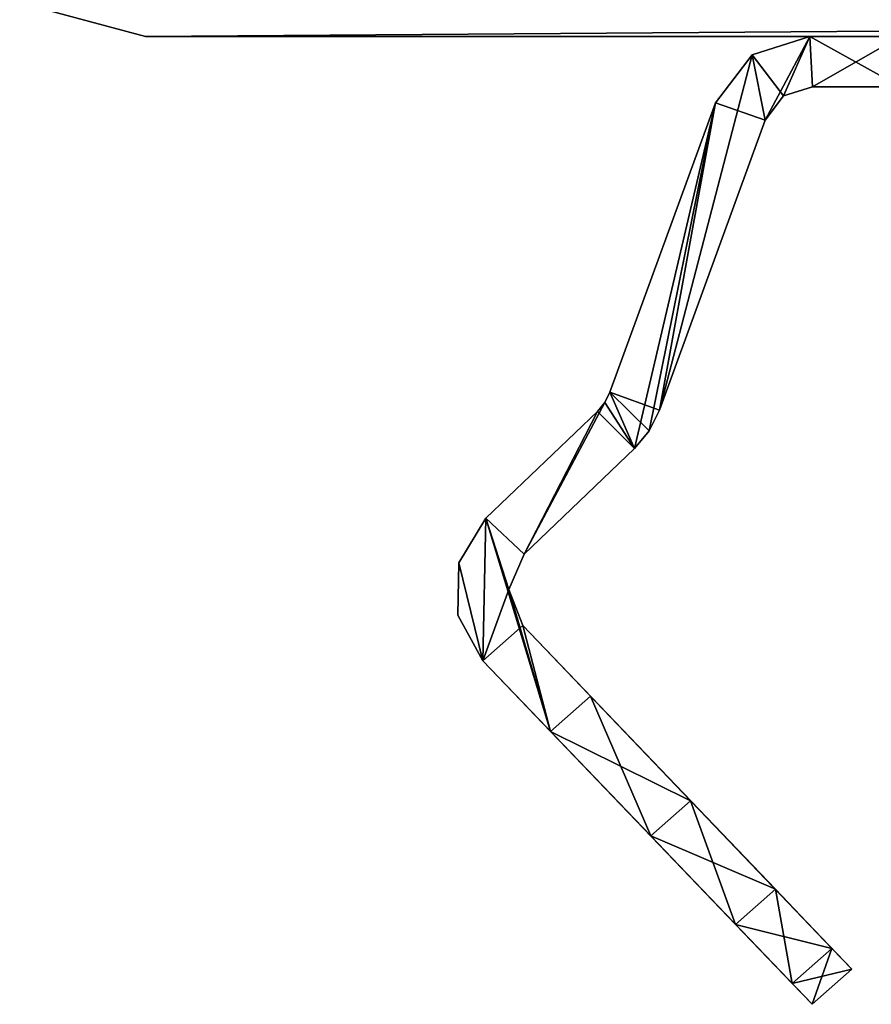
# Model space of a CAD drawing. Header units: millimetres. Extents: x -10.4 to 10.4, y -18.8 to 17.5.
# Tile 1 of 32: x -9.5 to -6.1, y -18.8 to -14.9. Entities that reach past the tile are written whole.
import ezdxf

# ---------------------------------------------------------------- set-up
doc = ezdxf.new("R2010")
doc.units = ezdxf.units.MM
doc.header["$LTSCALE"] = 65.185185
for name, color, linetype in [('1', 7, 'CONTINUOUS'), ('109', 7, 'CONTINUOUS'), ('110', 7, 'CONTINUOUS'), ('111', 7, 'CONTINUOUS'), ('112', 7, 'CONTINUOUS'), ('113', 7, 'CONTINUOUS'), ('116', 7, 'CONTINUOUS'), ('117', 7, 'CONTINUOUS'), ('118', 7, 'CONTINUOUS'), ('119', 7, 'CONTINUOUS'), ('120', 7, 'CONTINUOUS'), ('121', 7, 'CONTINUOUS'), ('122', 7, 'CONTINUOUS'), ('123', 7, 'CONTINUOUS'), ('124', 7, 'CONTINUOUS'), ('125', 7, 'CONTINUOUS'), ('126', 7, 'CONTINUOUS'), ('127', 7, 'CONTINUOUS'), ('152', 7, 'CONTINUOUS'), ('153', 7, 'CONTINUOUS'), ('154', 7, 'CONTINUOUS'), ('155', 7, 'CONTINUOUS'), ('156', 7, 'CONTINUOUS'), ('159', 7, 'CONTINUOUS'), ('160', 7, 'CONTINUOUS'), ('2', 7, 'CONTINUOUS'), ('3', 7, 'CONTINUOUS'), ('73', 7, 'CONTINUOUS'), ('75', 7, 'CONTINUOUS'), ('76', 7, 'CONTINUOUS'), ('77', 7, 'CONTINUOUS'), ('78', 7, 'CONTINUOUS'), ('79', 7, 'CONTINUOUS'), ('80', 7, 'CONTINUOUS'), ('81', 7, 'CONTINUOUS'), ('82', 7, 'CONTINUOUS'), ('83', 7, 'CONTINUOUS'), ('84', 7, 'CONTINUOUS')]:
    doc.layers.add(name, color=color, linetype=linetype)

msp = doc.modelspace()

# ---------------------------------------------------------------- linework, layer by layer
at = {"layer": '1', "color": 250, "linetype": 'Continuous', "true_color": 0x1c1c1c}
for points in [[(9, -15), (-9.5, -14.866), (9.5, -14.866), (9, -15)], [(-9, -15), (-9.5, -14.866), (9, -15), (-9, -15)]]:
    msp.add_3dface(points, dxfattribs=at)
at = {"layer": '109', "color": 7, "linetype": 'Continuous'}
for points in [[(-7.5569, -17.1963, 198), (-7.4954, -17.0561, 198), (-7.5569, -17.1963, 213), (-7.5569, -17.1963, 198)], [(-7.4954, -17.0561, 198), (-7.4954, -17.0561, 213), (-7.5569, -17.1963, 213), (-7.4954, -17.0561, 198)], [(-7.5014, -17.3389, 198), (-7.5569, -17.1963, 198), (-7.5014, -17.3389, 213), (-7.5014, -17.3389, 198)], [(-7.5569, -17.1963, 198), (-7.5569, -17.1963, 213), (-7.5014, -17.3389, 213), (-7.5569, -17.1963, 198)]]:
    msp.add_3dface(points, dxfattribs=at)
at = {"layer": '110', "color": 7, "linetype": 'Continuous'}
for points in [[(-6.35, -15.2, 198), (-6.35, -15.2, 213), (-6.4647, -15.2361, 213), (-6.35, -15.2, 198)], [(-6.4647, -15.2361, 198), (-6.35, -15.2, 198), (-6.4647, -15.2361, 213), (-6.4647, -15.2361, 198)], [(-6.5379, -15.3315, 198), (-6.4647, -15.2361, 198), (-6.5379, -15.3315, 213), (-6.5379, -15.3315, 198)], [(-6.4647, -15.2361, 198), (-6.4647, -15.2361, 213), (-6.5379, -15.3315, 213), (-6.4647, -15.2361, 198)]]:
    msp.add_3dface(points, dxfattribs=at)
at = {"layer": '111', "color": 7, "linetype": 'Continuous'}
for points in [[(-7.6473, -16.913, 198), (-7.7546, -17.0901, 198), (-7.6473, -16.913, 213), (-7.6473, -16.913, 198)], [(-7.7546, -17.0901, 198), (-7.7546, -17.0901, 213), (-7.6473, -16.913, 213), (-7.7546, -17.0901, 198)], [(-7.7546, -17.0901, 198), (-7.759, -17.2971, 198), (-7.7546, -17.0901, 213), (-7.7546, -17.0901, 198)], [(-7.759, -17.2971, 198), (-7.759, -17.2971, 213), (-7.7546, -17.0901, 213), (-7.759, -17.2971, 198)], [(-7.759, -17.2971, 198), (-7.6593, -17.4785, 198), (-7.759, -17.2971, 213), (-7.759, -17.2971, 198)], [(-7.6593, -17.4785, 198), (-7.6593, -17.4785, 213), (-7.759, -17.2971, 213), (-7.6593, -17.4785, 198)]]:
    msp.add_3dface(points, dxfattribs=at)
at = {"layer": '112', "color": 7, "linetype": 'Continuous'}
for points in [[(-6.3601, -15, 198), (-6.5894, -15.0723, 198), (-6.3601, -15, 213), (-6.3601, -15, 198)], [(-6.5894, -15.0723, 198), (-6.5894, -15.0723, 213), (-6.3601, -15, 213), (-6.5894, -15.0723, 198)], [(-6.7359, -15.263, 198), (-6.7359, -15.263, 213), (-6.5894, -15.0723, 213), (-6.7359, -15.263, 198)], [(-6.5894, -15.0723, 198), (-6.7359, -15.263, 198), (-6.5894, -15.0723, 213), (-6.5894, -15.0723, 198)]]:
    msp.add_3dface(points, dxfattribs=at)
at = {"layer": '113', "color": 7, "linetype": 'Continuous'}
for points in [[(-6.9582, -16.4843, 198), (-6.9582, -16.4843, 213), (-6.999, -16.5659, 213), (-6.9582, -16.4843, 198)], [(-6.999, -16.5659, 198), (-6.9582, -16.4843, 198), (-6.999, -16.5659, 213), (-6.999, -16.5659, 198)], [(-6.999, -16.5659, 198), (-6.999, -16.5659, 213), (-7.0572, -16.6361, 213), (-6.999, -16.5659, 198)], [(-7.0572, -16.6361, 198), (-6.999, -16.5659, 198), (-7.0572, -16.6361, 213), (-7.0572, -16.6361, 198)]]:
    msp.add_3dface(points, dxfattribs=at)
at = {"layer": '116', "color": 7, "linetype": 'Continuous'}
for points in [[(-7.2323, -17.6195, 213), (-7.3902, -17.7592, 213), (-6.9925, -18.1741, 212.8857), (-7.2323, -17.6195, 213)], [(-7.2323, -17.6195, 213), (-6.9925, -18.1741, 212.8857), (-6.8346, -18.0344, 212.8857), (-7.2323, -17.6195, 213)], [(-6.9925, -18.1741, 212.8857), (-6.6555, -18.5257, 212.5604), (-6.8346, -18.0344, 212.8857), (-6.9925, -18.1741, 212.8857)], [(-6.6555, -18.5257, 212.5604), (-6.4975, -18.386, 212.5604), (-6.8346, -18.0344, 212.8857), (-6.6555, -18.5257, 212.5604)], [(-6.6555, -18.5257, 212.5604), (-6.4304, -18.7605, 212.0737), (-6.4975, -18.386, 212.5604), (-6.6555, -18.5257, 212.5604)], [(-6.4304, -18.7605, 212.0737), (-6.2724, -18.6208, 212.0737), (-6.4975, -18.386, 212.5604), (-6.4304, -18.7605, 212.0737)], [(-6.4304, -18.7605, 212.0737), (-6.3514, -18.8429, 211.5), (-6.2724, -18.6208, 212.0737), (-6.4304, -18.7605, 212.0737)], [(-6.3514, -18.8429, 211.5), (-6.1934, -18.7032, 211.5), (-6.2724, -18.6208, 212.0737), (-6.3514, -18.8429, 211.5)]]:
    msp.add_3dface(points, dxfattribs=at)
at = {"layer": '117', "color": 7, "linetype": 'Continuous'}
for points in [[(-7.3902, -17.7592, 198), (-7.2323, -17.6195, 198), (-6.8346, -18.0344, 198.1143), (-7.3902, -17.7592, 198)], [(-6.9925, -18.1741, 198.1143), (-7.3902, -17.7592, 198), (-6.8346, -18.0344, 198.1143), (-6.9925, -18.1741, 198.1143)], [(-6.9925, -18.1741, 198.1143), (-6.8346, -18.0344, 198.1143), (-6.4975, -18.386, 198.4396), (-6.9925, -18.1741, 198.1143)], [(-6.6555, -18.5257, 198.4396), (-6.9925, -18.1741, 198.1143), (-6.4975, -18.386, 198.4396), (-6.6555, -18.5257, 198.4396)], [(-6.6555, -18.5257, 198.4396), (-6.4975, -18.386, 198.4396), (-6.2724, -18.6208, 198.9263), (-6.6555, -18.5257, 198.4396)], [(-6.4304, -18.7605, 198.9263), (-6.6555, -18.5257, 198.4396), (-6.2724, -18.6208, 198.9263), (-6.4304, -18.7605, 198.9263)], [(-6.1934, -18.7032, 199.5), (-6.4304, -18.7605, 198.9263), (-6.2724, -18.6208, 198.9263), (-6.1934, -18.7032, 199.5)], [(-6.3514, -18.8429, 199.5), (-6.4304, -18.7605, 198.9263), (-6.1934, -18.7032, 199.5), (-6.3514, -18.8429, 199.5)]]:
    msp.add_3dface(points, dxfattribs=at)
at = {"layer": '118', "color": 7, "linetype": 'Continuous'}
for points in [[(-6.3601, -15, 50), (-6.5379, -15.3315, 50), (-6.5894, -15.0723, 50), (-6.3601, -15, 50)], [(-6.4647, -15.2361, 50), (-6.5379, -15.3315, 50), (-6.3601, -15, 50), (-6.4647, -15.2361, 50)], [(-6.35, -15.2, 50), (-6.4647, -15.2361, 50), (-6.3601, -15, 50), (-6.35, -15.2, 50)], [(-6, -15, 50), (-6.35, -15.2, 50), (-6.3601, -15, 50), (-6, -15, 50)], [(-6, -15.2, 50), (-6.35, -15.2, 50), (-6, -15, 50), (-6, -15.2, 50)], [(-6.5894, -15.0723, 50), (-6.9582, -16.4843, 50), (-6.7359, -15.263, 50), (-6.5894, -15.0723, 50)], [(-6.5379, -15.3315, 50), (-6.9582, -16.4843, 50), (-6.5894, -15.0723, 50), (-6.5379, -15.3315, 50)], [(-6.7359, -15.263, 50), (-7.0572, -16.6361, 50), (-7.155, -16.4126, 50), (-6.7359, -15.263, 50)], [(-6.999, -16.5659, 50), (-7.0572, -16.6361, 50), (-6.7359, -15.263, 50), (-6.999, -16.5659, 50)], [(-6.9582, -16.4843, 50), (-6.999, -16.5659, 50), (-6.7359, -15.263, 50), (-6.9582, -16.4843, 50)], [(-7.155, -16.4126, 50), (-7.0572, -16.6361, 50), (-7.1754, -16.4533, 50), (-7.155, -16.4126, 50)], [(-7.0572, -16.6361, 50), (-7.4954, -17.0561, 50), (-7.1754, -16.4533, 50), (-7.0572, -16.6361, 50)], [(-7.1754, -16.4533, 50), (-7.4954, -17.0561, 50), (-7.2045, -16.4884, 50), (-7.1754, -16.4533, 50)], [(-7.2045, -16.4884, 50), (-7.4954, -17.0561, 50), (-7.6473, -16.913, 50), (-7.2045, -16.4884, 50)], [(-7.7546, -17.0901, 50), (-7.6473, -16.913, 50), (-7.6593, -17.4785, 50), (-7.7546, -17.0901, 50)], [(-7.6473, -16.913, 50), (-7.5569, -17.1963, 50), (-7.6593, -17.4785, 50), (-7.6473, -16.913, 50)], [(-7.4954, -17.0561, 50), (-7.5569, -17.1963, 50), (-7.6473, -16.913, 50), (-7.4954, -17.0561, 50)], [(-7.759, -17.2971, 50), (-7.7546, -17.0901, 50), (-7.6593, -17.4785, 50), (-7.759, -17.2971, 50)], [(-7.5569, -17.1963, 50), (-7.5014, -17.3389, 50), (-7.6593, -17.4785, 50), (-7.5569, -17.1963, 50)], [(-7.6593, -17.4785, 50), (-7.5014, -17.3389, 50), (-7.3902, -17.7592, 50), (-7.6593, -17.4785, 50)], [(-7.5014, -17.3389, 50), (-7.2323, -17.6195, 50), (-7.3902, -17.7592, 50), (-7.5014, -17.3389, 50)]]:
    msp.add_3dface(points, dxfattribs=at)
at = {"layer": '119', "color": 7, "linetype": 'Continuous'}
for points in [[(-6.3601, -15, 65), (-6.5894, -15.0723, 65), (-6.4647, -15.2361, 65), (-6.3601, -15, 65)], [(-6.35, -15.2, 65), (-6.3601, -15, 65), (-6.4647, -15.2361, 65), (-6.35, -15.2, 65)], [(-6, -15, 65), (-6.3601, -15, 65), (-6, -15.2, 65), (-6, -15, 65)], [(-6, -15.2, 65), (-6.3601, -15, 65), (-6.35, -15.2, 65), (-6, -15.2, 65)], [(-6.5894, -15.0723, 65), (-6.7359, -15.263, 65), (-6.5379, -15.3315, 65), (-6.5894, -15.0723, 65)], [(-6.4647, -15.2361, 65), (-6.5894, -15.0723, 65), (-6.5379, -15.3315, 65), (-6.4647, -15.2361, 65)], [(-6.7359, -15.263, 65), (-7.155, -16.4126, 65), (-6.9582, -16.4843, 65), (-6.7359, -15.263, 65)], [(-6.5379, -15.3315, 65), (-6.7359, -15.263, 65), (-6.9582, -16.4843, 65), (-6.5379, -15.3315, 65)], [(-7.155, -16.4126, 65), (-7.1754, -16.4533, 65), (-7.0572, -16.6361, 65), (-7.155, -16.4126, 65)], [(-6.9582, -16.4843, 65), (-7.155, -16.4126, 65), (-6.999, -16.5659, 65), (-6.9582, -16.4843, 65)], [(-6.999, -16.5659, 65), (-7.155, -16.4126, 65), (-7.0572, -16.6361, 65), (-6.999, -16.5659, 65)], [(-7.1754, -16.4533, 65), (-7.2045, -16.4884, 65), (-7.0572, -16.6361, 65), (-7.1754, -16.4533, 65)], [(-7.2045, -16.4884, 65), (-7.6473, -16.913, 65), (-7.4954, -17.0561, 65), (-7.2045, -16.4884, 65)], [(-7.0572, -16.6361, 65), (-7.2045, -16.4884, 65), (-7.4954, -17.0561, 65), (-7.0572, -16.6361, 65)], [(-7.7546, -17.0901, 65), (-7.6593, -17.4785, 65), (-7.6473, -16.913, 65), (-7.7546, -17.0901, 65)], [(-7.6593, -17.4785, 65), (-7.3902, -17.7592, 65), (-7.6473, -16.913, 65), (-7.6593, -17.4785, 65)], [(-7.6473, -16.913, 65), (-7.3902, -17.7592, 65), (-7.5569, -17.1963, 65), (-7.6473, -16.913, 65)], [(-7.4954, -17.0561, 65), (-7.6473, -16.913, 65), (-7.5569, -17.1963, 65), (-7.4954, -17.0561, 65)], [(-7.759, -17.2971, 65), (-7.6593, -17.4785, 65), (-7.7546, -17.0901, 65), (-7.759, -17.2971, 65)], [(-7.5569, -17.1963, 65), (-7.3902, -17.7592, 65), (-7.5014, -17.3389, 65), (-7.5569, -17.1963, 65)], [(-7.5014, -17.3389, 65), (-7.3902, -17.7592, 65), (-7.2323, -17.6195, 65), (-7.5014, -17.3389, 65)]]:
    msp.add_3dface(points, dxfattribs=at)
at = {"layer": '120', "color": 7, "linetype": 'Continuous'}
for points in [[(-6.7359, -15.263, 50), (-7.155, -16.4126, 50), (-7.155, -16.4126, 65), (-6.7359, -15.263, 50)], [(-6.7359, -15.263, 50), (-7.155, -16.4126, 65), (-6.7359, -15.263, 65), (-6.7359, -15.263, 50)]]:
    msp.add_3dface(points, dxfattribs=at)
at = {"layer": '121', "color": 7, "linetype": 'Continuous'}
for points in [[(-7.2045, -16.4884, 50), (-7.6473, -16.913, 50), (-7.6473, -16.913, 65), (-7.2045, -16.4884, 50)], [(-7.2045, -16.4884, 50), (-7.6473, -16.913, 65), (-7.2045, -16.4884, 65), (-7.2045, -16.4884, 50)]]:
    msp.add_3dface(points, dxfattribs=at)
at = {"layer": '122', "color": 7, "linetype": 'Continuous'}
for points in [[(-6.9925, -18.1741, 64.8857), (-7.6593, -17.4785, 50), (-6.6555, -18.5257, 64.5604), (-6.9925, -18.1741, 64.8857)], [(-6.6555, -18.5257, 50.4396), (-7.6593, -17.4785, 50), (-6.9925, -18.1741, 50.1143), (-6.6555, -18.5257, 50.4396)], [(-6.4304, -18.7605, 50.9263), (-7.6593, -17.4785, 50), (-6.6555, -18.5257, 50.4396), (-6.4304, -18.7605, 50.9263)], [(-6.3514, -18.8429, 51.5), (-7.6593, -17.4785, 50), (-6.4304, -18.7605, 50.9263), (-6.3514, -18.8429, 51.5)], [(-7.6593, -17.4785, 50), (-7.3902, -17.7592, 50), (-6.9925, -18.1741, 50.1143), (-7.6593, -17.4785, 50)], [(-7.6593, -17.4785, 50), (-6.3514, -18.8429, 63.5), (-6.4304, -18.7605, 64.0737), (-7.6593, -17.4785, 50)], [(-6.3514, -18.8429, 63.5), (-7.6593, -17.4785, 50), (-6.3514, -18.8429, 51.5), (-6.3514, -18.8429, 63.5)], [(-6.6555, -18.5257, 64.5604), (-7.6593, -17.4785, 50), (-6.4304, -18.7605, 64.0737), (-6.6555, -18.5257, 64.5604)], [(-7.3902, -17.7592, 65), (-7.6593, -17.4785, 50), (-6.9925, -18.1741, 64.8857), (-7.3902, -17.7592, 65)], [(-7.6593, -17.4785, 50), (-7.3902, -17.7592, 65), (-7.6593, -17.4785, 65), (-7.6593, -17.4785, 50)]]:
    msp.add_3dface(points, dxfattribs=at)
at = {"layer": '123', "color": 7, "linetype": 'Continuous'}
for points in [[(-6.3514, -18.8429, 63.5), (-6.3514, -18.8429, 51.5), (-6.1934, -18.7032, 63.5), (-6.3514, -18.8429, 63.5)], [(-6.1934, -18.7032, 63.5), (-6.3514, -18.8429, 51.5), (-6.1934, -18.7032, 51.5), (-6.1934, -18.7032, 63.5)]]:
    msp.add_3dface(points, dxfattribs=at)
at = {"layer": '124', "color": 7, "linetype": 'Continuous'}
for points in [[(-6.4975, -18.386, 64.5604), (-7.5014, -17.3389, 65), (-6.8346, -18.0344, 64.8857), (-6.4975, -18.386, 64.5604)], [(-6.2724, -18.6208, 64.0737), (-7.5014, -17.3389, 65), (-6.4975, -18.386, 64.5604), (-6.2724, -18.6208, 64.0737)], [(-6.4975, -18.386, 50.4396), (-7.5014, -17.3389, 65), (-6.2724, -18.6208, 50.9263), (-6.4975, -18.386, 50.4396)], [(-6.8346, -18.0344, 50.1143), (-7.5014, -17.3389, 65), (-6.4975, -18.386, 50.4396), (-6.8346, -18.0344, 50.1143)], [(-7.5014, -17.3389, 65), (-6.1934, -18.7032, 51.5), (-6.2724, -18.6208, 50.9263), (-7.5014, -17.3389, 65)], [(-6.1934, -18.7032, 63.5), (-7.5014, -17.3389, 65), (-6.2724, -18.6208, 64.0737), (-6.1934, -18.7032, 63.5)], [(-7.5014, -17.3389, 65), (-6.1934, -18.7032, 63.5), (-6.1934, -18.7032, 51.5), (-7.5014, -17.3389, 65)], [(-7.5014, -17.3389, 65), (-7.2323, -17.6195, 65), (-6.8346, -18.0344, 64.8857), (-7.5014, -17.3389, 65)], [(-7.2323, -17.6195, 50), (-7.5014, -17.3389, 50), (-7.5014, -17.3389, 65), (-7.2323, -17.6195, 50)], [(-7.2323, -17.6195, 50), (-7.5014, -17.3389, 65), (-6.8346, -18.0344, 50.1143), (-7.2323, -17.6195, 50)]]:
    msp.add_3dface(points, dxfattribs=at)
at = {"layer": '125', "color": 7, "linetype": 'Continuous'}
for points in [[(-7.4954, -17.0561, 50), (-7.0572, -16.6361, 50), (-7.0572, -16.6361, 65), (-7.4954, -17.0561, 50)], [(-7.4954, -17.0561, 50), (-7.0572, -16.6361, 65), (-7.4954, -17.0561, 65), (-7.4954, -17.0561, 50)]]:
    msp.add_3dface(points, dxfattribs=at)
at = {"layer": '126', "color": 7, "linetype": 'Continuous'}
for points in [[(-6.9582, -16.4843, 50), (-6.5379, -15.3315, 65), (-6.9582, -16.4843, 65), (-6.9582, -16.4843, 50)], [(-6.9582, -16.4843, 50), (-6.5379, -15.3315, 50), (-6.5379, -15.3315, 65), (-6.9582, -16.4843, 50)]]:
    msp.add_3dface(points, dxfattribs=at)
at = {"layer": '127', "color": 7, "linetype": 'Continuous'}
for points in [[(-6, -15.2, 65), (-6.35, -15.2, 50), (-1.5767, -15.2, 58.2593), (-6, -15.2, 65)], [(-1.5767, -15.2, 58.2593), (-6.35, -15.2, 50), (-1.75, -15.2, 57.5), (-1.5767, -15.2, 58.2593)], [(-6.35, -15.2, 50), (-6, -15.2, 65), (-6.35, -15.2, 65), (-6.35, -15.2, 50)], [(-1.75, -15.2, 57.5), (-6.35, -15.2, 50), (-1.5767, -15.2, 56.7407), (-1.75, -15.2, 57.5)], [(-6.35, -15.2, 50), (-6, -15.2, 50), (1.0911, -15.2, 56.1318), (-6.35, -15.2, 50)], [(-1.5767, -15.2, 56.7407), (-6.35, -15.2, 50), (-1.0911, -15.2, 56.1318), (-1.5767, -15.2, 56.7407)], [(-1.0911, -15.2, 56.1318), (-6.35, -15.2, 50), (-0.3895, -15.2, 55.7939), (-1.0911, -15.2, 56.1318)], [(-0.3895, -15.2, 55.7939), (-6.35, -15.2, 50), (0.3895, -15.2, 55.7939), (-0.3895, -15.2, 55.7939)], [(0.3895, -15.2, 55.7939), (-6.35, -15.2, 50), (1.0911, -15.2, 56.1318), (0.3895, -15.2, 55.7939)]]:
    msp.add_3dface(points, dxfattribs=at)
at = {"layer": '152', "color": 7, "linetype": 'Continuous'}
for points in [[(-7.4954, -17.0561, 50), (-7.4954, -17.0561, 65), (-7.5569, -17.1963, 65), (-7.4954, -17.0561, 50)], [(-7.5569, -17.1963, 50), (-7.4954, -17.0561, 50), (-7.5569, -17.1963, 65), (-7.5569, -17.1963, 50)], [(-7.5014, -17.3389, 50), (-7.5569, -17.1963, 50), (-7.5014, -17.3389, 65), (-7.5014, -17.3389, 50)], [(-7.5569, -17.1963, 50), (-7.5569, -17.1963, 65), (-7.5014, -17.3389, 65), (-7.5569, -17.1963, 50)]]:
    msp.add_3dface(points, dxfattribs=at)
at = {"layer": '153', "color": 7, "linetype": 'Continuous'}
for points in [[(-6.35, -15.2, 50), (-6.35, -15.2, 65), (-6.4647, -15.2361, 65), (-6.35, -15.2, 50)], [(-6.4647, -15.2361, 50), (-6.35, -15.2, 50), (-6.4647, -15.2361, 65), (-6.4647, -15.2361, 50)], [(-6.5379, -15.3315, 50), (-6.4647, -15.2361, 50), (-6.5379, -15.3315, 65), (-6.5379, -15.3315, 50)], [(-6.4647, -15.2361, 50), (-6.4647, -15.2361, 65), (-6.5379, -15.3315, 65), (-6.4647, -15.2361, 50)]]:
    msp.add_3dface(points, dxfattribs=at)
at = {"layer": '154', "color": 7, "linetype": 'Continuous'}
for points in [[(-7.7546, -17.0901, 50), (-7.7546, -17.0901, 65), (-7.6473, -16.913, 65), (-7.7546, -17.0901, 50)], [(-7.6473, -16.913, 50), (-7.7546, -17.0901, 50), (-7.6473, -16.913, 65), (-7.6473, -16.913, 50)], [(-7.7546, -17.0901, 50), (-7.759, -17.2971, 50), (-7.7546, -17.0901, 65), (-7.7546, -17.0901, 50)], [(-7.759, -17.2971, 50), (-7.759, -17.2971, 65), (-7.7546, -17.0901, 65), (-7.759, -17.2971, 50)], [(-7.6593, -17.4785, 50), (-7.6593, -17.4785, 65), (-7.759, -17.2971, 65), (-7.6593, -17.4785, 50)], [(-7.759, -17.2971, 50), (-7.6593, -17.4785, 50), (-7.759, -17.2971, 65), (-7.759, -17.2971, 50)]]:
    msp.add_3dface(points, dxfattribs=at)
at = {"layer": '155', "color": 7, "linetype": 'Continuous'}
for points in [[(-6.5894, -15.0723, 50), (-6.5894, -15.0723, 65), (-6.3601, -15, 65), (-6.5894, -15.0723, 50)], [(-6.3601, -15, 50), (-6.5894, -15.0723, 50), (-6.3601, -15, 65), (-6.3601, -15, 50)], [(-6.7359, -15.263, 50), (-6.7359, -15.263, 65), (-6.5894, -15.0723, 65), (-6.7359, -15.263, 50)], [(-6.5894, -15.0723, 50), (-6.7359, -15.263, 50), (-6.5894, -15.0723, 65), (-6.5894, -15.0723, 50)]]:
    msp.add_3dface(points, dxfattribs=at)
at = {"layer": '156', "color": 7, "linetype": 'Continuous'}
for points in [[(-6.999, -16.5659, 50), (-6.9582, -16.4843, 50), (-6.999, -16.5659, 65), (-6.999, -16.5659, 50)], [(-6.9582, -16.4843, 50), (-6.9582, -16.4843, 65), (-6.999, -16.5659, 65), (-6.9582, -16.4843, 50)], [(-7.0572, -16.6361, 50), (-6.999, -16.5659, 50), (-7.0572, -16.6361, 65), (-7.0572, -16.6361, 50)], [(-6.999, -16.5659, 50), (-6.999, -16.5659, 65), (-7.0572, -16.6361, 65), (-6.999, -16.5659, 50)]]:
    msp.add_3dface(points, dxfattribs=at)
at = {"layer": '159', "color": 7, "linetype": 'Continuous'}
for points in [[(-7.2323, -17.6195, 65), (-7.3902, -17.7592, 65), (-6.9925, -18.1741, 64.8857), (-7.2323, -17.6195, 65)], [(-7.2323, -17.6195, 65), (-6.9925, -18.1741, 64.8857), (-6.8346, -18.0344, 64.8857), (-7.2323, -17.6195, 65)], [(-6.9925, -18.1741, 64.8857), (-6.6555, -18.5257, 64.5604), (-6.8346, -18.0344, 64.8857), (-6.9925, -18.1741, 64.8857)], [(-6.6555, -18.5257, 64.5604), (-6.4975, -18.386, 64.5604), (-6.8346, -18.0344, 64.8857), (-6.6555, -18.5257, 64.5604)], [(-6.6555, -18.5257, 64.5604), (-6.4304, -18.7605, 64.0737), (-6.4975, -18.386, 64.5604), (-6.6555, -18.5257, 64.5604)], [(-6.4304, -18.7605, 64.0737), (-6.2724, -18.6208, 64.0737), (-6.4975, -18.386, 64.5604), (-6.4304, -18.7605, 64.0737)], [(-6.4304, -18.7605, 64.0737), (-6.3514, -18.8429, 63.5), (-6.2724, -18.6208, 64.0737), (-6.4304, -18.7605, 64.0737)], [(-6.3514, -18.8429, 63.5), (-6.1934, -18.7032, 63.5), (-6.2724, -18.6208, 64.0737), (-6.3514, -18.8429, 63.5)]]:
    msp.add_3dface(points, dxfattribs=at)
at = {"layer": '160', "color": 7, "linetype": 'Continuous'}
for points in [[(-7.3902, -17.7592, 50), (-7.2323, -17.6195, 50), (-6.8346, -18.0344, 50.1143), (-7.3902, -17.7592, 50)], [(-6.9925, -18.1741, 50.1143), (-7.3902, -17.7592, 50), (-6.8346, -18.0344, 50.1143), (-6.9925, -18.1741, 50.1143)], [(-6.9925, -18.1741, 50.1143), (-6.8346, -18.0344, 50.1143), (-6.4975, -18.386, 50.4396), (-6.9925, -18.1741, 50.1143)], [(-6.6555, -18.5257, 50.4396), (-6.9925, -18.1741, 50.1143), (-6.4975, -18.386, 50.4396), (-6.6555, -18.5257, 50.4396)], [(-6.6555, -18.5257, 50.4396), (-6.4975, -18.386, 50.4396), (-6.2724, -18.6208, 50.9263), (-6.6555, -18.5257, 50.4396)], [(-6.4304, -18.7605, 50.9263), (-6.6555, -18.5257, 50.4396), (-6.2724, -18.6208, 50.9263), (-6.4304, -18.7605, 50.9263)], [(-6.1934, -18.7032, 51.5), (-6.4304, -18.7605, 50.9263), (-6.2724, -18.6208, 50.9263), (-6.1934, -18.7032, 51.5)], [(-6.3514, -18.8429, 51.5), (-6.4304, -18.7605, 50.9263), (-6.1934, -18.7032, 51.5), (-6.3514, -18.8429, 51.5)]]:
    msp.add_3dface(points, dxfattribs=at)
at = {"layer": '2', "color": 250, "linetype": 'Continuous', "true_color": 0x1c1c1c}
for points in [[(-9.5, -14.866, 263), (-9, -15, 263), (9.5, -14.866, 263), (-9.5, -14.866, 263)], [(-9, -15, 263), (9, -15, 263), (9.5, -14.866, 263), (-9, -15, 263)]]:
    msp.add_3dface(points, dxfattribs=at)
at = {"layer": '3', "color": 250, "linetype": 'Continuous', "true_color": 0x1c1c1c}
for points in [[(0.625, -15, 56.4175), (-9, -15), (0.8839, -15, 56.6161), (0.625, -15, 56.4175)], [(0.3235, -15, 56.2926), (-9, -15), (0.625, -15, 56.4175), (0.3235, -15, 56.2926)], [(0, -15, 56.25), (-9, -15), (0.3235, -15, 56.2926), (0, -15, 56.25)], [(-0.3235, -15, 56.2926), (-9, -15), (0, -15, 56.25), (-0.3235, -15, 56.2926)], [(-0.625, -15, 56.4175), (-9, -15), (-0.3235, -15, 56.2926), (-0.625, -15, 56.4175)], [(-0.8839, -15, 56.6161), (-9, -15), (-0.625, -15, 56.4175), (-0.8839, -15, 56.6161)], [(-1.0825, -15, 56.875), (-9, -15), (-0.8839, -15, 56.6161), (-1.0825, -15, 56.875)], [(0.8839, -15, 56.6161), (-9, -15), (1.0825, -15, 56.875), (0.8839, -15, 56.6161)], [(1.0825, -15, 56.875), (-9, -15), (1.2074, -15, 57.1765), (1.0825, -15, 56.875)], [(-1.25, -15, 205.5), (-9, -15), (-1.2074, -15, 205.1765), (-1.25, -15, 205.5)], [(-1.2074, -15, 205.1765), (-9, -15), (-1.0825, -15, 204.875), (-1.2074, -15, 205.1765)], [(-1.0825, -15, 204.875), (-9, -15), (-0.8839, -15, 204.6161), (-1.0825, -15, 204.875)], [(-0.8839, -15, 204.6161), (-9, -15), (-0.625, -15, 204.4175), (-0.8839, -15, 204.6161)], [(-0.625, -15, 204.4175), (-9, -15), (-0.3235, -15, 204.2926), (-0.625, -15, 204.4175)], [(-9, -15), (9, -15), (1.2074, -15, 57.1765), (-9, -15)], [(-0.3235, -15, 204.2926), (-9, -15), (0, -15, 204.25), (-0.3235, -15, 204.2926)], [(-9, -15, 263), (-9, -15), (-4.1362, -15, 238.7293), (-9, -15, 263)], [(-4.1362, -15, 238.7293), (-9, -15), (-4.1362, -15, 237.2707), (-4.1362, -15, 238.7293)], [(-4.1362, -15, 237.2707), (-9, -15), (-3.6373, -15, 235.9), (-4.1362, -15, 237.2707)], [(-3.6373, -15, 235.9), (-9, -15), (-2.6997, -15, 234.7826), (-3.6373, -15, 235.9)], [(-2.6997, -15, 234.7826), (-9, -15), (-1.4365, -15, 234.0533), (-2.6997, -15, 234.7826)], [(-1.4365, -15, 234.0533), (-9, -15), (-1.25, -15, 205.5), (-1.4365, -15, 234.0533)], [(-1.2074, -15, 57.8235), (-9, -15), (-1.25, -15, 57.5), (-1.2074, -15, 57.8235)], [(-9, -15), (-1.2074, -15, 57.8235), (0, -15, 204.25), (-9, -15)], [(-1.25, -15, 57.5), (-9, -15), (-1.2074, -15, 57.1765), (-1.25, -15, 57.5)], [(-1.2074, -15, 57.1765), (-9, -15), (-1.0825, -15, 56.875), (-1.2074, -15, 57.1765)], [(-3.6373, -15, 240.1), (-9, -15, 263), (-4.1362, -15, 238.7293), (-3.6373, -15, 240.1)], [(9, -15, 263), (-9, -15, 263), (-3.6373, -15, 240.1), (9, -15, 263)]]:
    msp.add_3dface(points, dxfattribs=at)
at = {"layer": '73', "color": 250, "linetype": 'Continuous', "true_color": 0x1c1c1c}
for points in [[(-9.5, -14.866), (-9, -15), (-9.5, -14.866, 263), (-9.5, -14.866)], [(-9, -15), (-9, -15, 263), (-9.5, -14.866, 263), (-9, -15)]]:
    msp.add_3dface(points, dxfattribs=at)
at = {"layer": '75', "color": 7, "linetype": 'Continuous'}
for points in [[(-6.3601, -15, 198), (-6.5379, -15.3315, 198), (-6.5894, -15.0723, 198), (-6.3601, -15, 198)], [(-6.4647, -15.2361, 198), (-6.5379, -15.3315, 198), (-6.3601, -15, 198), (-6.4647, -15.2361, 198)], [(-6.35, -15.2, 198), (-6.4647, -15.2361, 198), (-6.3601, -15, 198), (-6.35, -15.2, 198)], [(-6, -15, 198), (-6.35, -15.2, 198), (-6.3601, -15, 198), (-6, -15, 198)], [(-6, -15.2, 198), (-6.35, -15.2, 198), (-6, -15, 198), (-6, -15.2, 198)], [(-6.5894, -15.0723, 198), (-6.9582, -16.4843, 198), (-6.7359, -15.263, 198), (-6.5894, -15.0723, 198)], [(-6.5379, -15.3315, 198), (-6.9582, -16.4843, 198), (-6.5894, -15.0723, 198), (-6.5379, -15.3315, 198)], [(-6.7359, -15.263, 198), (-7.0572, -16.6361, 198), (-7.155, -16.4126, 198), (-6.7359, -15.263, 198)], [(-6.999, -16.5659, 198), (-7.0572, -16.6361, 198), (-6.7359, -15.263, 198), (-6.999, -16.5659, 198)], [(-6.9582, -16.4843, 198), (-6.999, -16.5659, 198), (-6.7359, -15.263, 198), (-6.9582, -16.4843, 198)], [(-7.155, -16.4126, 198), (-7.0572, -16.6361, 198), (-7.1754, -16.4533, 198), (-7.155, -16.4126, 198)], [(-7.1754, -16.4533, 198), (-7.4954, -17.0561, 198), (-7.2045, -16.4884, 198), (-7.1754, -16.4533, 198)], [(-7.0572, -16.6361, 198), (-7.4954, -17.0561, 198), (-7.1754, -16.4533, 198), (-7.0572, -16.6361, 198)], [(-7.2045, -16.4884, 198), (-7.4954, -17.0561, 198), (-7.6473, -16.913, 198), (-7.2045, -16.4884, 198)], [(-7.7546, -17.0901, 198), (-7.6473, -16.913, 198), (-7.6593, -17.4785, 198), (-7.7546, -17.0901, 198)], [(-7.6473, -16.913, 198), (-7.5569, -17.1963, 198), (-7.6593, -17.4785, 198), (-7.6473, -16.913, 198)], [(-7.4954, -17.0561, 198), (-7.5569, -17.1963, 198), (-7.6473, -16.913, 198), (-7.4954, -17.0561, 198)], [(-7.759, -17.2971, 198), (-7.7546, -17.0901, 198), (-7.6593, -17.4785, 198), (-7.759, -17.2971, 198)], [(-7.5569, -17.1963, 198), (-7.5014, -17.3389, 198), (-7.6593, -17.4785, 198), (-7.5569, -17.1963, 198)], [(-7.6593, -17.4785, 198), (-7.5014, -17.3389, 198), (-7.3902, -17.7592, 198), (-7.6593, -17.4785, 198)], [(-7.5014, -17.3389, 198), (-7.2323, -17.6195, 198), (-7.3902, -17.7592, 198), (-7.5014, -17.3389, 198)]]:
    msp.add_3dface(points, dxfattribs=at)
at = {"layer": '76', "color": 7, "linetype": 'Continuous'}
for points in [[(-6.3601, -15, 213), (-6.5894, -15.0723, 213), (-6.4647, -15.2361, 213), (-6.3601, -15, 213)], [(-6.35, -15.2, 213), (-6.3601, -15, 213), (-6.4647, -15.2361, 213), (-6.35, -15.2, 213)], [(-6, -15, 213), (-6.3601, -15, 213), (-6, -15.2, 213), (-6, -15, 213)], [(-6, -15.2, 213), (-6.3601, -15, 213), (-6.35, -15.2, 213), (-6, -15.2, 213)], [(-6.5894, -15.0723, 213), (-6.7359, -15.263, 213), (-6.5379, -15.3315, 213), (-6.5894, -15.0723, 213)], [(-6.4647, -15.2361, 213), (-6.5894, -15.0723, 213), (-6.5379, -15.3315, 213), (-6.4647, -15.2361, 213)], [(-6.7359, -15.263, 213), (-7.155, -16.4126, 213), (-6.9582, -16.4843, 213), (-6.7359, -15.263, 213)], [(-6.5379, -15.3315, 213), (-6.7359, -15.263, 213), (-6.9582, -16.4843, 213), (-6.5379, -15.3315, 213)], [(-7.155, -16.4126, 213), (-7.1754, -16.4533, 213), (-7.0572, -16.6361, 213), (-7.155, -16.4126, 213)], [(-6.9582, -16.4843, 213), (-7.155, -16.4126, 213), (-6.999, -16.5659, 213), (-6.9582, -16.4843, 213)], [(-6.999, -16.5659, 213), (-7.155, -16.4126, 213), (-7.0572, -16.6361, 213), (-6.999, -16.5659, 213)], [(-7.1754, -16.4533, 213), (-7.2045, -16.4884, 213), (-7.0572, -16.6361, 213), (-7.1754, -16.4533, 213)], [(-7.2045, -16.4884, 213), (-7.6473, -16.913, 213), (-7.4954, -17.0561, 213), (-7.2045, -16.4884, 213)], [(-7.0572, -16.6361, 213), (-7.2045, -16.4884, 213), (-7.4954, -17.0561, 213), (-7.0572, -16.6361, 213)], [(-7.7546, -17.0901, 213), (-7.6593, -17.4785, 213), (-7.6473, -16.913, 213), (-7.7546, -17.0901, 213)], [(-7.6593, -17.4785, 213), (-7.3902, -17.7592, 213), (-7.6473, -16.913, 213), (-7.6593, -17.4785, 213)], [(-7.6473, -16.913, 213), (-7.3902, -17.7592, 213), (-7.5569, -17.1963, 213), (-7.6473, -16.913, 213)], [(-7.4954, -17.0561, 213), (-7.6473, -16.913, 213), (-7.5569, -17.1963, 213), (-7.4954, -17.0561, 213)], [(-7.759, -17.2971, 213), (-7.6593, -17.4785, 213), (-7.7546, -17.0901, 213), (-7.759, -17.2971, 213)], [(-7.5569, -17.1963, 213), (-7.3902, -17.7592, 213), (-7.5014, -17.3389, 213), (-7.5569, -17.1963, 213)], [(-7.5014, -17.3389, 213), (-7.3902, -17.7592, 213), (-7.2323, -17.6195, 213), (-7.5014, -17.3389, 213)]]:
    msp.add_3dface(points, dxfattribs=at)
at = {"layer": '77', "color": 7, "linetype": 'Continuous'}
for points in [[(-6.7359, -15.263, 198), (-7.155, -16.4126, 213), (-6.7359, -15.263, 213), (-6.7359, -15.263, 198)], [(-6.7359, -15.263, 198), (-7.155, -16.4126, 198), (-7.155, -16.4126, 213), (-6.7359, -15.263, 198)]]:
    msp.add_3dface(points, dxfattribs=at)
at = {"layer": '78', "color": 7, "linetype": 'Continuous'}
for points in [[(-7.2045, -16.4884, 198), (-7.6473, -16.913, 213), (-7.2045, -16.4884, 213), (-7.2045, -16.4884, 198)], [(-7.2045, -16.4884, 198), (-7.6473, -16.913, 198), (-7.6473, -16.913, 213), (-7.2045, -16.4884, 198)]]:
    msp.add_3dface(points, dxfattribs=at)
at = {"layer": '79', "color": 7, "linetype": 'Continuous'}
for points in [[(-7.6593, -17.4785, 198), (-7.3902, -17.7592, 198), (-6.9925, -18.1741, 198.1143), (-7.6593, -17.4785, 198)], [(-7.6593, -17.4785, 198), (-7.3902, -17.7592, 213), (-7.6593, -17.4785, 213), (-7.6593, -17.4785, 198)], [(-7.3902, -17.7592, 213), (-7.6593, -17.4785, 198), (-6.9925, -18.1741, 212.8857), (-7.3902, -17.7592, 213)], [(-6.3514, -18.8429, 211.5), (-7.6593, -17.4785, 198), (-6.3514, -18.8429, 199.5), (-6.3514, -18.8429, 211.5)], [(-7.6593, -17.4785, 198), (-6.3514, -18.8429, 211.5), (-6.4304, -18.7605, 212.0737), (-7.6593, -17.4785, 198)], [(-6.3514, -18.8429, 199.5), (-7.6593, -17.4785, 198), (-6.4304, -18.7605, 198.9263), (-6.3514, -18.8429, 199.5)], [(-6.4304, -18.7605, 198.9263), (-7.6593, -17.4785, 198), (-6.6555, -18.5257, 198.4396), (-6.4304, -18.7605, 198.9263)], [(-6.6555, -18.5257, 198.4396), (-7.6593, -17.4785, 198), (-6.9925, -18.1741, 198.1143), (-6.6555, -18.5257, 198.4396)], [(-6.9925, -18.1741, 212.8857), (-7.6593, -17.4785, 198), (-6.6555, -18.5257, 212.5604), (-6.9925, -18.1741, 212.8857)], [(-6.6555, -18.5257, 212.5604), (-7.6593, -17.4785, 198), (-6.4304, -18.7605, 212.0737), (-6.6555, -18.5257, 212.5604)]]:
    msp.add_3dface(points, dxfattribs=at)
at = {"layer": '80', "color": 7, "linetype": 'Continuous'}
for points in [[(-6.1934, -18.7032, 211.5), (-6.3514, -18.8429, 199.5), (-6.1934, -18.7032, 199.5), (-6.1934, -18.7032, 211.5)], [(-6.3514, -18.8429, 211.5), (-6.3514, -18.8429, 199.5), (-6.1934, -18.7032, 211.5), (-6.3514, -18.8429, 211.5)]]:
    msp.add_3dface(points, dxfattribs=at)
at = {"layer": '81', "color": 7, "linetype": 'Continuous'}
for points in [[(-6.4975, -18.386, 212.5604), (-7.5014, -17.3389, 213), (-6.8346, -18.0344, 212.8857), (-6.4975, -18.386, 212.5604)], [(-6.2724, -18.6208, 212.0737), (-7.5014, -17.3389, 213), (-6.4975, -18.386, 212.5604), (-6.2724, -18.6208, 212.0737)], [(-6.4975, -18.386, 198.4396), (-7.5014, -17.3389, 213), (-6.2724, -18.6208, 198.9263), (-6.4975, -18.386, 198.4396)], [(-6.8346, -18.0344, 198.1143), (-7.5014, -17.3389, 213), (-6.4975, -18.386, 198.4396), (-6.8346, -18.0344, 198.1143)], [(-7.5014, -17.3389, 213), (-6.1934, -18.7032, 199.5), (-6.2724, -18.6208, 198.9263), (-7.5014, -17.3389, 213)], [(-6.1934, -18.7032, 211.5), (-7.5014, -17.3389, 213), (-6.2724, -18.6208, 212.0737), (-6.1934, -18.7032, 211.5)], [(-7.5014, -17.3389, 213), (-6.1934, -18.7032, 211.5), (-6.1934, -18.7032, 199.5), (-7.5014, -17.3389, 213)], [(-7.5014, -17.3389, 213), (-7.2323, -17.6195, 213), (-6.8346, -18.0344, 212.8857), (-7.5014, -17.3389, 213)], [(-7.2323, -17.6195, 198), (-7.5014, -17.3389, 198), (-7.5014, -17.3389, 213), (-7.2323, -17.6195, 198)], [(-7.2323, -17.6195, 198), (-7.5014, -17.3389, 213), (-6.8346, -18.0344, 198.1143), (-7.2323, -17.6195, 198)]]:
    msp.add_3dface(points, dxfattribs=at)
at = {"layer": '82', "color": 7, "linetype": 'Continuous'}
for points in [[(-7.4954, -17.0561, 198), (-7.0572, -16.6361, 213), (-7.4954, -17.0561, 213), (-7.4954, -17.0561, 198)], [(-7.4954, -17.0561, 198), (-7.0572, -16.6361, 198), (-7.0572, -16.6361, 213), (-7.4954, -17.0561, 198)]]:
    msp.add_3dface(points, dxfattribs=at)
at = {"layer": '83', "color": 7, "linetype": 'Continuous'}
for points in [[(-6.9582, -16.4843, 198), (-6.5379, -15.3315, 198), (-6.5379, -15.3315, 213), (-6.9582, -16.4843, 198)], [(-6.9582, -16.4843, 198), (-6.5379, -15.3315, 213), (-6.9582, -16.4843, 213), (-6.9582, -16.4843, 198)]]:
    msp.add_3dface(points, dxfattribs=at)
at = {"layer": '84', "color": 7, "linetype": 'Continuous'}
for points in [[(0.3895, -15.2, 203.7939), (-6.35, -15.2, 198), (1.0911, -15.2, 204.1318), (0.3895, -15.2, 203.7939)], [(-0.3895, -15.2, 203.7939), (-6.35, -15.2, 198), (0.3895, -15.2, 203.7939), (-0.3895, -15.2, 203.7939)], [(-1.0911, -15.2, 204.1318), (-6.35, -15.2, 198), (-0.3895, -15.2, 203.7939), (-1.0911, -15.2, 204.1318)], [(-1.5767, -15.2, 204.7407), (-6.35, -15.2, 198), (-1.0911, -15.2, 204.1318), (-1.5767, -15.2, 204.7407)], [(-1.75, -15.2, 205.5), (-6.35, -15.2, 198), (-1.5767, -15.2, 204.7407), (-1.75, -15.2, 205.5)], [(-1.5767, -15.2, 206.2593), (-6.35, -15.2, 198), (-1.75, -15.2, 205.5), (-1.5767, -15.2, 206.2593)], [(-6, -15.2, 213), (-6.35, -15.2, 198), (-1.5767, -15.2, 206.2593), (-6, -15.2, 213)], [(-6.35, -15.2, 198), (-6, -15.2, 213), (-6.35, -15.2, 213), (-6.35, -15.2, 198)], [(-6.35, -15.2, 198), (-6, -15.2, 198), (1.0911, -15.2, 204.1318), (-6.35, -15.2, 198)]]:
    msp.add_3dface(points, dxfattribs=at)

doc.saveas('drawing.dxf')
